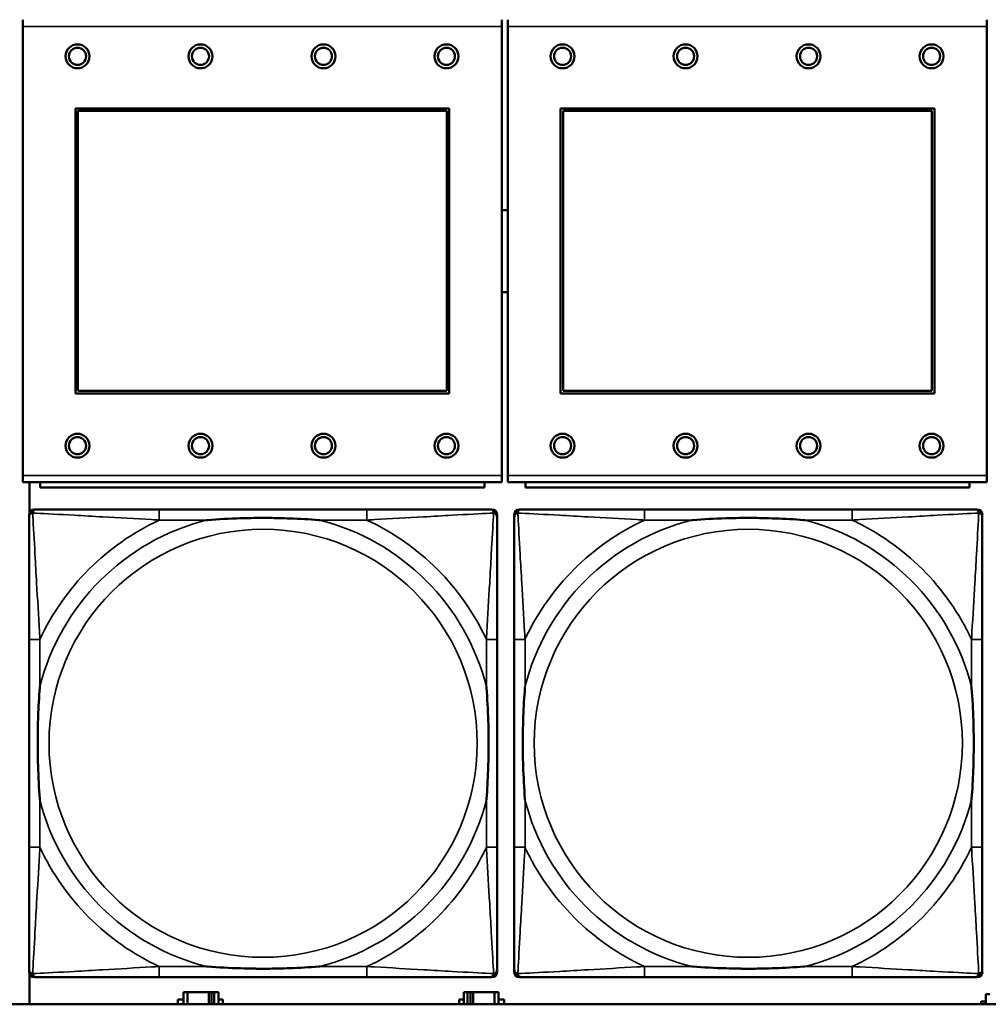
# Model space of a CAD drawing. Header units: inches. Extents: x 0.2 to 58.8, y 1.7 to 68.8.
# Tile 113 of 256: x 28 to 29.4, y 50.9 to 52.3. Entities that reach past the tile are written whole.
import ezdxf

# ---------------------------------------------------------------- set-up
doc = ezdxf.new("R2010")
doc.units = ezdxf.units.IN
doc.header["$MEASUREMENT"] = 0
doc.layers.add('Visible (ANSI)', color=7, linetype='Continuous', lineweight=50)
doc.layers.add('Visible Narrow (ANSI)', color=7, linetype='Continuous', lineweight=35)

msp = doc.modelspace()

# ---------------------------------------------------------------- linework, layer by layer
at = {"layer": 'Visible (ANSI)'}
for p, q in [((27.9697, 52.293), (27.9697, 52.303)), ((28.6707, 52.303), (28.6707, 52.293)), ((28.6797, 52.293), (28.6797, 52.303)), ((29.3807, 52.303), (29.3807, 52.293)), ((27.9697, 52.293), (27.9697, 51.636)), ((28.6707, 51.636), (28.6707, 52.293)), ((28.6797, 52.293), (28.6797, 51.636)), ((29.3807, 51.636), (29.3807, 52.293)), ((28.0467, 51.756), (28.0467, 52.173)), ((28.0467, 52.173), (28.5937, 52.173)), ((28.0503, 52.1694), (28.5901, 52.1694)), ((28.0503, 51.7596), (28.0503, 52.1694)), ((28.5901, 52.1694), (28.5901, 51.7596)), ((28.5937, 52.173), (28.5937, 51.756)), ((28.7567, 51.756), (28.7567, 52.173)), ((28.7567, 52.173), (29.3037, 52.173)), ((28.7603, 52.1694), (29.3001, 52.1694)), ((28.7603, 51.7596), (28.7603, 52.1694)), ((29.3001, 52.1694), (29.3001, 51.7596)), ((29.3037, 52.173), (29.3037, 51.756)), ((28.5937, 51.756), (28.0467, 51.756)), ((28.5901, 51.7596), (28.0503, 51.7596)), ((29.3037, 51.756), (28.7567, 51.756)), ((29.3001, 51.7596), (28.7603, 51.7596)), ((27.9697, 51.626), (27.9697, 51.636)), ((28.6707, 51.636), (28.6707, 51.626)), ((28.6797, 51.626), (28.6797, 51.636)), ((29.3807, 51.636), (29.3807, 51.626)), ((27.9697, 51.626), (28.6707, 51.626)), ((27.9794, 51.581), (27.9794, 51.626)), ((27.9952, 51.626), (27.9952, 51.618)), ((28.6452, 51.618), (27.9952, 51.618)), ((28.6452, 51.618), (28.6452, 51.626)), ((28.6797, 51.626), (29.3807, 51.626)), ((28.7052, 51.626), (28.7052, 51.618)), ((29.3552, 51.618), (28.7052, 51.618)), ((29.3552, 51.618), (29.3552, 51.626)), ((27.9789, 50.909), (27.9789, 51.5783)), ((27.9868, 51.5862), (27.9907, 51.5862)), ((28.4734, 51.5862), (28.1695, 51.5862)), ((28.6521, 51.5862), (28.6561, 51.5862)), ((28.6639, 51.5783), (28.6639, 51.5744)), ((28.6889, 50.909), (28.6889, 51.5783)), ((28.6968, 51.5862), (28.7007, 51.5862)), ((29.1834, 51.5862), (28.8795, 51.5862)), ((29.3621, 51.5862), (29.3661, 51.5862)), ((29.3739, 51.5783), (29.3739, 51.5744)), ((27.9789, 51.3957), (27.9789, 51.0917)), ((28.6639, 51.0917), (28.6639, 51.3957)), ((28.6889, 51.3957), (28.6889, 51.0917)), ((29.3739, 51.0917), (29.3739, 51.3957)), ((28.6639, 50.913), (28.6639, 50.909)), ((29.3739, 50.913), (29.3739, 50.909)), ((27.9794, 50.8616), (27.9794, 50.9064)), ((28.6561, 50.9012), (27.9868, 50.9012)), ((28.1695, 50.9012), (28.4734, 50.9012)), ((29.3661, 50.9012), (28.6968, 50.9012)), ((28.8795, 50.9012), (29.1834, 50.9012)), ((28.1968, 50.8616), (28.1968, 50.8688)), ((28.1968, 50.8688), (28.2049, 50.8688)), ((28.2107, 50.8793), (28.2049, 50.8793)), ((28.2049, 50.8793), (28.2049, 50.8616)), ((28.2107, 50.8793), (28.242, 50.8793)), ((28.2107, 50.8616), (28.2107, 50.8793)), ((28.242, 50.8616), (28.242, 50.8793)), ((28.242, 50.8793), (28.246, 50.8793)), ((28.246, 50.8793), (28.246, 50.8616)), ((28.246, 50.8793), (28.25, 50.8793)), ((28.2559, 50.8793), (28.25, 50.8793)), ((28.25, 50.8793), (28.25, 50.8616)), ((28.2559, 50.8616), (28.2559, 50.8793)), ((28.2559, 50.8688), (28.2623, 50.8688)), ((28.2623, 50.8688), (28.2623, 50.8616)), ((28.6084, 50.8616), (28.6084, 50.8688)), ((28.6084, 50.8688), (28.6149, 50.8688)), ((28.6207, 50.8793), (28.6149, 50.8793)), ((28.6149, 50.8793), (28.6149, 50.8616)), ((28.6207, 50.8793), (28.6247, 50.8793)), ((28.6207, 50.8616), (28.6207, 50.8793)), ((28.6247, 50.8616), (28.6247, 50.8793)), ((28.6247, 50.8793), (28.6287, 50.8793)), ((28.6287, 50.8793), (28.6287, 50.8616)), ((28.6287, 50.8793), (28.66, 50.8793)), ((28.66, 50.8793), (28.66, 50.8616)), ((28.6659, 50.8793), (28.66, 50.8793)), ((28.6659, 50.8616), (28.6659, 50.8793)), ((28.6659, 50.8688), (28.674, 50.8688)), ((28.674, 50.8688), (28.674, 50.8616)), ((29.3847, 50.8763), (29.3789, 50.8763)), ((29.3789, 50.8763), (29.3789, 50.8616)), ((39.3535, 50.8616), (22.2594, 50.8616)), ((29.3724, 50.8616), (29.3724, 50.8658)), ((29.3724, 50.8658), (29.3789, 50.8658))]:
    msp.add_line(p, q, dxfattribs=at)
for centre, radius in [((28.0497, 52.2494), 0.0175), ((28.2297, 52.2494), 0.0175), ((28.4097, 52.2494), 0.0175), ((28.5897, 52.2494), 0.0175), ((28.7597, 52.2494), 0.0175), ((28.9397, 52.2494), 0.0175), ((29.1197, 52.2494), 0.0175), ((29.2997, 52.2494), 0.0175), ((28.0497, 52.2494), 0.0125), ((28.2297, 52.2494), 0.0125), ((28.4097, 52.2494), 0.0125), ((28.5897, 52.2494), 0.0125), ((28.7597, 52.2494), 0.0125), ((28.9397, 52.2494), 0.0125), ((29.1197, 52.2494), 0.0125), ((29.2997, 52.2494), 0.0125), ((28.0497, 51.6794), 0.0175), ((28.0497, 51.6794), 0.0125), ((28.2297, 51.6794), 0.0175), ((28.2297, 51.6794), 0.0125), ((28.4097, 51.6794), 0.0175), ((28.4097, 51.6794), 0.0125), ((28.5897, 51.6794), 0.0175), ((28.5897, 51.6794), 0.0125), ((28.7597, 51.6794), 0.0175), ((28.7597, 51.6794), 0.0125), ((28.9397, 51.6794), 0.0175), ((28.9397, 51.6794), 0.0125), ((29.1197, 51.6794), 0.0175), ((29.1197, 51.6794), 0.0125), ((29.2997, 51.6794), 0.0175), ((29.2997, 51.6794), 0.0125)]:
    msp.add_circle(centre, radius, dxfattribs=at)
for centre, radius, start, end in [((28.6754, 51.964), 0.06, 85.9286, 94.5311), ((28.6754, 51.964), 0.06, 265.4689, 274.0714), ((27.9907, 51.5744), 0.0118, 90, 180), ((27.9868, 51.5783), 0.00787, 90, 180), ((28.6521, 51.5744), 0.0118, 0, 90), ((28.6561, 51.5783), 0.00787, 0, 90), ((28.7007, 51.5744), 0.0118, 90, 180), ((28.6968, 51.5783), 0.00787, 90, 180), ((29.3621, 51.5744), 0.0118, 0, 90), ((29.3661, 51.5783), 0.00787, 0, 90), ((27.9907, 50.913), 0.0118, 180, 270), ((28.6521, 50.913), 0.0118, 270, 360), ((28.7007, 50.913), 0.0118, 180, 270), ((29.3621, 50.913), 0.0118, 270, 360), ((27.9868, 50.909), 0.00787, 180, 270), ((28.6561, 50.909), 0.00787, 270, 0), ((28.6968, 50.909), 0.00787, 180, 270), ((29.3661, 50.909), 0.00787, 270, 0)]:
    msp.add_arc(centre, radius, start, end, dxfattribs=at)
for points, knots in [([(27.9789, 51.5744), (27.9789, 51.5595), (27.9789, 51.5179), (27.9789, 51.4773), (27.9789, 51.4507), (27.9789, 51.4229), (27.9789, 51.3957)], [-0.5252205, -0.5252205, -0.5252205, -0.5252205, -0.20743, -0.20743, -0.20743, 0, 0, 0, 0]), ([(28.1695, 51.5862), (28.1659, 51.5862), (28.1623, 51.5862), (28.1587, 51.5862), (28.1255, 51.5862), (28.0918, 51.5862), (28.0609, 51.5862), (28.034, 51.5862), (28.0084, 51.5862), (27.995, 51.5862), (27.9934, 51.5862), (27.992, 51.5862), (27.9907, 51.5862)], [0, 0, 0, 0, 0.0272471, 0.0272471, 0.0272471, 0.2790553, 0.2790553, 0.2790553, 0.4988354, 0.4988354, 0.4988354, 0.5252205, 0.5252205, 0.5252205, 0.5252205]), ([(28.2387, 51.5705), (28.2391, 51.5705), (28.2396, 51.5705), (28.2561, 51.5718), (28.2721, 51.5726), (28.2951, 51.5733), (28.3018, 51.5735), (28.311, 51.5736), (28.3134, 51.5736), (28.3175, 51.5736), (28.3191, 51.5736), (28.3222, 51.5736), (28.3238, 51.5736), (28.3273, 51.5736), (28.3294, 51.5736), (28.3356, 51.5736), (28.3397, 51.5735), (28.3494, 51.5733), (28.355, 51.5731), (28.3748, 51.5724), (28.3888, 51.5716), (28.4033, 51.5705), (28.4037, 51.5705), (28.4042, 51.5705)], [-0.416114, -0.416114, -0.416114, -0.416114, -0.4127691, -0.4127691, -0.2896446, -0.2896446, -0.2388934, -0.2388934, -0.2201881, -0.2201881, -0.2080204, -0.2080204, -0.196499, -0.196499, -0.1809939, -0.1809939, -0.149741, -0.149741, -0.1073162, -0.1073162, 0, 0, 0.0033356, 0.0033356, 0.0033356, 0.0033356]), ([(28.6521, 51.5862), (28.6373, 51.5862), (28.5957, 51.5862), (28.555, 51.5862), (28.5285, 51.5862), (28.5006, 51.5862), (28.4734, 51.5862)], [-0.5252205, -0.5252205, -0.5252205, -0.5252205, -0.20743, -0.20743, -0.20743, 0, 0, 0, 0]), ([(28.6639, 51.3957), (28.6639, 51.3992), (28.6639, 51.4028), (28.6639, 51.4064), (28.6639, 51.4396), (28.6639, 51.4733), (28.6639, 51.5042), (28.6639, 51.5311), (28.6639, 51.5567), (28.6639, 51.5701), (28.6639, 51.5717), (28.6639, 51.5732), (28.6639, 51.5744)], [0, 0, 0, 0, 0.0272471, 0.0272471, 0.0272471, 0.2790553, 0.2790553, 0.2790553, 0.4988354, 0.4988354, 0.4988354, 0.5252205, 0.5252205, 0.5252205, 0.5252205]), ([(28.6889, 51.5744), (28.6889, 51.5595), (28.6889, 51.5179), (28.6889, 51.4773), (28.6889, 51.4507), (28.6889, 51.4229), (28.6889, 51.3957)], [-0.5252205, -0.5252205, -0.5252205, -0.5252205, -0.20743, -0.20743, -0.20743, 0, 0, 0, 0]), ([(28.8795, 51.5862), (28.8759, 51.5862), (28.8723, 51.5862), (28.8687, 51.5862), (28.8355, 51.5862), (28.8018, 51.5862), (28.7709, 51.5862), (28.744, 51.5862), (28.7184, 51.5862), (28.705, 51.5862), (28.7034, 51.5862), (28.702, 51.5862), (28.7007, 51.5862)], [0, 0, 0, 0, 0.0272471, 0.0272471, 0.0272471, 0.2790553, 0.2790553, 0.2790553, 0.4988354, 0.4988354, 0.4988354, 0.5252205, 0.5252205, 0.5252205, 0.5252205]), ([(28.9487, 51.5705), (28.9491, 51.5705), (28.9496, 51.5705), (28.9661, 51.5718), (28.9821, 51.5726), (29.0051, 51.5733), (29.0118, 51.5735), (29.021, 51.5736), (29.0234, 51.5736), (29.0275, 51.5736), (29.0291, 51.5736), (29.0322, 51.5736), (29.0338, 51.5736), (29.0373, 51.5736), (29.0394, 51.5736), (29.0456, 51.5736), (29.0497, 51.5735), (29.0594, 51.5733), (29.065, 51.5731), (29.0848, 51.5724), (29.0988, 51.5716), (29.1133, 51.5705), (29.1137, 51.5705), (29.1142, 51.5705)], [-0.416114, -0.416114, -0.416114, -0.416114, -0.4127691, -0.4127691, -0.2896446, -0.2896446, -0.2388934, -0.2388934, -0.2201881, -0.2201881, -0.2080204, -0.2080204, -0.196499, -0.196499, -0.1809939, -0.1809939, -0.149741, -0.149741, -0.1073162, -0.1073162, 0, 0, 0.0033356, 0.0033356, 0.0033356, 0.0033356]), ([(29.3621, 51.5862), (29.3473, 51.5862), (29.3057, 51.5862), (29.265, 51.5862), (29.2385, 51.5862), (29.2106, 51.5862), (29.1834, 51.5862)], [-0.5252205, -0.5252205, -0.5252205, -0.5252205, -0.20743, -0.20743, -0.20743, 0, 0, 0, 0]), ([(29.3739, 51.3957), (29.3739, 51.3992), (29.3739, 51.4028), (29.3739, 51.4064), (29.3739, 51.4396), (29.3739, 51.4733), (29.3739, 51.5042), (29.3739, 51.5311), (29.3739, 51.5567), (29.3739, 51.5701), (29.3739, 51.5717), (29.3739, 51.5732), (29.3739, 51.5744)], [0, 0, 0, 0, 0.0272471, 0.0272471, 0.0272471, 0.2790553, 0.2790553, 0.2790553, 0.4988354, 0.4988354, 0.4988354, 0.5252205, 0.5252205, 0.5252205, 0.5252205]), ([(27.9947, 51.161), (27.9946, 51.1614), (27.9946, 51.1618), (27.9934, 51.1783), (27.9925, 51.1944), (27.9918, 51.2173), (27.9916, 51.224), (27.9915, 51.2332), (27.9915, 51.2357), (27.9915, 51.2398), (27.9915, 51.2414), (27.9915, 51.2445), (27.9915, 51.246), (27.9915, 51.2496), (27.9915, 51.2516), (27.9916, 51.2578), (27.9916, 51.262), (27.9918, 51.2717), (27.992, 51.2773), (27.9927, 51.2971), (27.9935, 51.3111), (27.9946, 51.3256), (27.9946, 51.326), (27.9947, 51.3264)], [-0.416114, -0.416114, -0.416114, -0.416114, -0.4127691, -0.4127691, -0.2896446, -0.2896446, -0.2388934, -0.2388934, -0.2201881, -0.2201881, -0.2080204, -0.2080204, -0.196499, -0.196499, -0.1809939, -0.1809939, -0.149741, -0.149741, -0.1073162, -0.1073162, 0, 0, 0.0033356, 0.0033356, 0.0033356, 0.0033356]), ([(28.6482, 51.3264), (28.6482, 51.326), (28.6483, 51.3256), (28.6495, 51.3091), (28.6504, 51.293), (28.6511, 51.2701), (28.6512, 51.2634), (28.6513, 51.2542), (28.6514, 51.2517), (28.6514, 51.2476), (28.6514, 51.246), (28.6514, 51.2429), (28.6514, 51.2414), (28.6514, 51.2378), (28.6514, 51.2357), (28.6513, 51.2296), (28.6512, 51.2254), (28.651, 51.2157), (28.6509, 51.2101), (28.6502, 51.1903), (28.6494, 51.1763), (28.6483, 51.1618), (28.6482, 51.1614), (28.6482, 51.161)], [-0.416114, -0.416114, -0.416114, -0.416114, -0.4127691, -0.4127691, -0.2896446, -0.2896446, -0.2388934, -0.2388934, -0.2201881, -0.2201881, -0.2080204, -0.2080204, -0.196499, -0.196499, -0.1809939, -0.1809939, -0.149741, -0.149741, -0.1073162, -0.1073162, 0, 0, 0.0033356, 0.0033356, 0.0033356, 0.0033356]), ([(28.7047, 51.161), (28.7046, 51.1614), (28.7046, 51.1618), (28.7034, 51.1783), (28.7025, 51.1944), (28.7018, 51.2173), (28.7016, 51.224), (28.7015, 51.2332), (28.7015, 51.2357), (28.7015, 51.2398), (28.7015, 51.2414), (28.7015, 51.2445), (28.7015, 51.246), (28.7015, 51.2496), (28.7015, 51.2516), (28.7016, 51.2578), (28.7016, 51.262), (28.7018, 51.2717), (28.702, 51.2773), (28.7027, 51.2971), (28.7035, 51.3111), (28.7046, 51.3256), (28.7046, 51.326), (28.7047, 51.3264)], [-0.416114, -0.416114, -0.416114, -0.416114, -0.4127691, -0.4127691, -0.2896446, -0.2896446, -0.2388934, -0.2388934, -0.2201881, -0.2201881, -0.2080204, -0.2080204, -0.196499, -0.196499, -0.1809939, -0.1809939, -0.149741, -0.149741, -0.1073162, -0.1073162, 0, 0, 0.0033356, 0.0033356, 0.0033356, 0.0033356]), ([(29.3582, 51.3264), (29.3582, 51.326), (29.3583, 51.3256), (29.3595, 51.3091), (29.3604, 51.293), (29.3611, 51.2701), (29.3612, 51.2634), (29.3613, 51.2542), (29.3614, 51.2517), (29.3614, 51.2476), (29.3614, 51.246), (29.3614, 51.2429), (29.3614, 51.2414), (29.3614, 51.2378), (29.3614, 51.2357), (29.3613, 51.2296), (29.3612, 51.2254), (29.361, 51.2157), (29.3609, 51.2101), (29.3602, 51.1903), (29.3594, 51.1763), (29.3583, 51.1618), (29.3582, 51.1614), (29.3582, 51.161)], [-0.416114, -0.416114, -0.416114, -0.416114, -0.4127691, -0.4127691, -0.2896446, -0.2896446, -0.2388934, -0.2388934, -0.2201881, -0.2201881, -0.2080204, -0.2080204, -0.196499, -0.196499, -0.1809939, -0.1809939, -0.149741, -0.149741, -0.1073162, -0.1073162, 0, 0, 0.0033356, 0.0033356, 0.0033356, 0.0033356]), ([(27.9789, 51.0917), (27.9789, 51.0645), (27.9789, 51.0367), (27.9789, 51.0101), (27.9789, 50.9695), (27.9789, 50.9279), (27.9789, 50.913)], [3.9382945, 3.9382945, 3.9382945, 3.9382945, 4.1457245, 4.1457245, 4.1457245, 4.463515, 4.463515, 4.463515, 4.463515]), ([(28.6639, 50.913), (28.6639, 50.9279), (28.6639, 50.9695), (28.6639, 51.0101), (28.6639, 51.0367), (28.6639, 51.0645), (28.6639, 51.0917)], [-0.5252205, -0.5252205, -0.5252205, -0.5252205, -0.20743, -0.20743, -0.20743, 0, 0, 0, 0]), ([(28.6889, 51.0917), (28.6889, 51.0645), (28.6889, 51.0367), (28.6889, 51.0101), (28.6889, 50.9695), (28.6889, 50.9279), (28.6889, 50.913)], [3.9382945, 3.9382945, 3.9382945, 3.9382945, 4.1457245, 4.1457245, 4.1457245, 4.463515, 4.463515, 4.463515, 4.463515]), ([(29.3739, 50.913), (29.3739, 50.9279), (29.3739, 50.9695), (29.3739, 51.0101), (29.3739, 51.0367), (29.3739, 51.0645), (29.3739, 51.0917)], [-0.5252205, -0.5252205, -0.5252205, -0.5252205, -0.20743, -0.20743, -0.20743, 0, 0, 0, 0]), ([(28.4042, 50.9169), (28.4037, 50.9169), (28.4033, 50.9169), (28.3888, 50.9158), (28.3748, 50.915), (28.355, 50.9143), (28.3494, 50.9141), (28.3397, 50.9139), (28.3356, 50.9138), (28.3294, 50.9138), (28.3273, 50.9138), (28.3238, 50.9138), (28.3222, 50.9138), (28.3191, 50.9138), (28.3175, 50.9138), (28.3134, 50.9138), (28.311, 50.9138), (28.3018, 50.9139), (28.2951, 50.9141), (28.2721, 50.9148), (28.2561, 50.9156), (28.2396, 50.9169), (28.2391, 50.9169), (28.2387, 50.9169)], [-0.4149464, -0.4149464, -0.4149464, -0.4149464, -0.41162, -0.41162, -0.3046026, -0.3046026, -0.2622958, -0.2622958, -0.23113, -0.23113, -0.215668, -0.215668, -0.2041787, -0.2041787, -0.1920448, -0.1920448, -0.1733916, -0.1733916, -0.1227817, -0.1227817, 0, 0, 0.0033356, 0.0033356, 0.0033356, 0.0033356]), ([(29.1142, 50.9169), (29.1137, 50.9169), (29.1133, 50.9169), (29.0988, 50.9158), (29.0848, 50.915), (29.065, 50.9143), (29.0594, 50.9141), (29.0497, 50.9139), (29.0456, 50.9138), (29.0394, 50.9138), (29.0373, 50.9138), (29.0338, 50.9138), (29.0322, 50.9138), (29.0291, 50.9138), (29.0275, 50.9138), (29.0234, 50.9138), (29.021, 50.9138), (29.0118, 50.9139), (29.0051, 50.9141), (28.9821, 50.9148), (28.9661, 50.9156), (28.9496, 50.9169), (28.9491, 50.9169), (28.9487, 50.9169)], [-0.4149464, -0.4149464, -0.4149464, -0.4149464, -0.41162, -0.41162, -0.3046026, -0.3046026, -0.2622958, -0.2622958, -0.23113, -0.23113, -0.215668, -0.215668, -0.2041787, -0.2041787, -0.1920448, -0.1920448, -0.1733916, -0.1733916, -0.1227817, -0.1227817, 0, 0, 0.0033356, 0.0033356, 0.0033356, 0.0033356]), ([(27.9907, 50.9012), (28.0056, 50.9012), (28.0472, 50.9012), (28.0879, 50.9012), (28.1144, 50.9012), (28.1423, 50.9012), (28.1695, 50.9012)], [-0.5252205, -0.5252205, -0.5252205, -0.5252205, -0.20743, -0.20743, -0.20743, 0, 0, 0, 0]), ([(28.4734, 50.9012), (28.5006, 50.9012), (28.5285, 50.9012), (28.555, 50.9012), (28.5957, 50.9012), (28.6373, 50.9012), (28.6521, 50.9012)], [3.9382945, 3.9382945, 3.9382945, 3.9382945, 4.1457245, 4.1457245, 4.1457245, 4.463515, 4.463515, 4.463515, 4.463515]), ([(28.7007, 50.9012), (28.7156, 50.9012), (28.7572, 50.9012), (28.7979, 50.9012), (28.8244, 50.9012), (28.8523, 50.9012), (28.8795, 50.9012)], [-0.5252205, -0.5252205, -0.5252205, -0.5252205, -0.20743, -0.20743, -0.20743, 0, 0, 0, 0]), ([(29.1834, 50.9012), (29.2106, 50.9012), (29.2385, 50.9012), (29.265, 50.9012), (29.3057, 50.9012), (29.3473, 50.9012), (29.3621, 50.9012)], [3.9382945, 3.9382945, 3.9382945, 3.9382945, 4.1457245, 4.1457245, 4.1457245, 4.463515, 4.463515, 4.463515, 4.463515])]:
    msp.add_open_spline(points, degree=3, knots=knots, dxfattribs=at)
at = {"layer": 'Visible Narrow (ANSI)'}
for p, q in [((27.9697, 52.293), (28.6707, 52.293)), ((28.6797, 52.293), (29.3807, 52.293)), ((28.6707, 51.636), (27.9697, 51.636)), ((29.3807, 51.636), (28.6797, 51.636)), ((28.1695, 51.5862), (28.1695, 51.5705)), ((28.4734, 51.5862), (28.4734, 51.5705)), ((28.8795, 51.5862), (28.8795, 51.5705)), ((29.1834, 51.5862), (29.1834, 51.5705)), ((28.1695, 51.5705), (28.2387, 51.5705)), ((28.4042, 51.5705), (28.4734, 51.5705)), ((28.8795, 51.5705), (28.9487, 51.5705)), ((29.1142, 51.5705), (29.1834, 51.5705)), ((27.9947, 51.3957), (27.9789, 51.3957)), ((27.9947, 51.3264), (27.9947, 51.3957)), ((28.6639, 51.3957), (28.6482, 51.3957)), ((28.6482, 51.3957), (28.6482, 51.3264)), ((28.7047, 51.3957), (28.6889, 51.3957)), ((28.7047, 51.3264), (28.7047, 51.3957)), ((29.3739, 51.3957), (29.3582, 51.3957)), ((29.3582, 51.3957), (29.3582, 51.3264)), ((27.9947, 51.0917), (27.9947, 51.161)), ((28.6482, 51.161), (28.6482, 51.0917)), ((28.7047, 51.0917), (28.7047, 51.161)), ((29.3582, 51.161), (29.3582, 51.0917)), ((27.9947, 51.0917), (27.9789, 51.0917)), ((28.6639, 51.0917), (28.6482, 51.0917)), ((28.7047, 51.0917), (28.6889, 51.0917)), ((29.3739, 51.0917), (29.3582, 51.0917)), ((28.1695, 50.9169), (28.1695, 50.9012)), ((28.2387, 50.9169), (28.1695, 50.9169)), ((28.4734, 50.9169), (28.4042, 50.9169)), ((28.4734, 50.9169), (28.4734, 50.9012)), ((28.8795, 50.9169), (28.8795, 50.9012)), ((28.9487, 50.9169), (28.8795, 50.9169)), ((29.1834, 50.9169), (29.1142, 50.9169)), ((29.1834, 50.9169), (29.1834, 50.9012))]:
    msp.add_line(p, q, dxfattribs=at)
for centre in [(28.3214, 51.2437), (29.0314, 51.2437)]:
    msp.add_circle(centre, 0.3133, dxfattribs=at)
for centre, radius, start, end in [((28.3214, 51.2437), 0.3371, 104.2103, 165.7897), ((28.3214, 51.2437), 0.3604, 114.9407, 155.0593), ((28.3214, 51.2437), 0.3371, 14.2103, 75.7897), ((28.3214, 51.2437), 0.3604, 24.9407, 65.0593), ((29.0314, 51.2437), 0.3371, 104.2103, 165.7897), ((29.0314, 51.2437), 0.3604, 114.9407, 155.0593), ((29.0314, 51.2437), 0.3371, 14.2103, 75.7897), ((29.0314, 51.2437), 0.3604, 24.9407, 65.0593), ((28.3214, 51.2437), 0.3371, 194.2103, 255.7897), ((28.3214, 51.2437), 0.3371, 284.2103, 345.7897), ((29.0314, 51.2437), 0.3371, 194.2103, 255.7897), ((29.0314, 51.2437), 0.3371, 284.2103, 345.7897), ((28.3214, 51.2437), 0.3604, 204.9407, 245.0593), ((28.3214, 51.2437), 0.3604, 294.9407, 335.0593), ((29.0314, 51.2437), 0.3604, 204.9407, 245.0593), ((29.0314, 51.2437), 0.3604, 294.9407, 335.0593)]:
    msp.add_arc(centre, radius, start, end, dxfattribs=at)
for points, knots in [([(27.9789, 51.5744), (27.9789, 51.575), (27.979, 51.5756), (27.9792, 51.5766), (27.9794, 51.577), (27.9797, 51.5777), (27.9799, 51.5779), (27.9801, 51.5783), (27.9802, 51.5784), (27.9806, 51.5788), (27.9808, 51.5791), (27.9815, 51.5797), (27.982, 51.58), (27.9831, 51.5805), (27.9836, 51.5808), (27.9842, 51.5809)], [-0.02627331, -0.02627331, -0.02627331, -0.02627331, -0.02158775, -0.02158775, -0.01736415, -0.01736415, -0.0147244, -0.0147244, -0.01307456, -0.01307456, -0.00977487, -0.00977487, -0.00449537, -0.00449537, 0.00012419, 0.00012419, 0.00012419, 0.00012419]), ([(27.9842, 51.5809), (27.9844, 51.5815), (27.9846, 51.5821), (27.9851, 51.5831), (27.9855, 51.5836), (27.9861, 51.5843), (27.9863, 51.5846), (27.9867, 51.5849), (27.9869, 51.585), (27.9872, 51.5853), (27.9875, 51.5854), (27.9881, 51.5857), (27.9886, 51.5859), (27.9896, 51.5861), (27.9901, 51.5862), (27.9907, 51.5862)], [-0.00012419, -0.00012419, -0.00012419, -0.00012419, 0.00449537, 0.00449537, 0.00977487, 0.00977487, 0.01307456, 0.01307456, 0.0147244, 0.0147244, 0.01736415, 0.01736415, 0.02158775, 0.02158775, 0.02627331, 0.02627331, 0.02627331, 0.02627331]), ([(27.9947, 51.3957), (27.9945, 51.3994), (27.9943, 51.4032), (27.9927, 51.4305), (27.9913, 51.4547), (27.9891, 51.4926), (27.9883, 51.5066), (27.9863, 51.5418), (27.9852, 51.562), (27.9844, 51.5774), (27.9843, 51.5792), (27.9842, 51.5809)], [0, 0, 0, 0, 0.0278591, 0.0278591, 0.201273, 0.201273, 0.3066357, 0.3066357, 0.475216, 0.475216, 0.5007189, 0.5007189, 0.5007189, 0.5007189]), ([(27.9842, 51.5809), (27.9859, 51.5808), (27.9877, 51.5807), (28.0032, 51.5799), (28.0233, 51.5788), (28.0585, 51.5769), (28.0726, 51.576), (28.1104, 51.5738), (28.1346, 51.5724), (28.162, 51.5709), (28.1657, 51.5707), (28.1695, 51.5705)], [-0.5007189, -0.5007189, -0.5007189, -0.5007189, -0.475216, -0.475216, -0.3066357, -0.3066357, -0.201273, -0.201273, -0.0278591, -0.0278591, 0, 0, 0, 0]), ([(28.4734, 51.5705), (28.4771, 51.5707), (28.4809, 51.5709), (28.5083, 51.5724), (28.5325, 51.5738), (28.5703, 51.576), (28.5843, 51.5769), (28.6196, 51.5788), (28.6397, 51.5799), (28.6551, 51.5807), (28.657, 51.5808), (28.6587, 51.5809)], [0, 0, 0, 0, 0.0278591, 0.0278591, 0.201273, 0.201273, 0.3066357, 0.3066357, 0.475216, 0.475216, 0.5007189, 0.5007189, 0.5007189, 0.5007189]), ([(28.6587, 51.5809), (28.6586, 51.5792), (28.6585, 51.5774), (28.6577, 51.562), (28.6566, 51.5418), (28.6546, 51.5066), (28.6538, 51.4926), (28.6516, 51.4547), (28.6501, 51.4305), (28.6486, 51.4032), (28.6484, 51.3994), (28.6482, 51.3957)], [-0.5007189, -0.5007189, -0.5007189, -0.5007189, -0.475216, -0.475216, -0.3066357, -0.3066357, -0.201273, -0.201273, -0.0278591, -0.0278591, 0, 0, 0, 0]), ([(28.6521, 51.5862), (28.6527, 51.5862), (28.6533, 51.5861), (28.6543, 51.5859), (28.6547, 51.5857), (28.6554, 51.5854), (28.6556, 51.5853), (28.656, 51.585), (28.6561, 51.5849), (28.6565, 51.5846), (28.6568, 51.5843), (28.6574, 51.5836), (28.6577, 51.5831), (28.6583, 51.5821), (28.6585, 51.5815), (28.6587, 51.5809)], [-0.02627331, -0.02627331, -0.02627331, -0.02627331, -0.02158775, -0.02158775, -0.01736415, -0.01736415, -0.0147244, -0.0147244, -0.01307456, -0.01307456, -0.00977487, -0.00977487, -0.00449537, -0.00449537, 0.00012419, 0.00012419, 0.00012419, 0.00012419]), ([(28.6587, 51.5809), (28.6593, 51.5808), (28.6598, 51.5805), (28.6608, 51.58), (28.6613, 51.5797), (28.662, 51.5791), (28.6623, 51.5788), (28.6626, 51.5784), (28.6627, 51.5783), (28.663, 51.5779), (28.6631, 51.5777), (28.6635, 51.577), (28.6636, 51.5766), (28.6639, 51.5756), (28.6639, 51.575), (28.6639, 51.5744)], [-0.00012419, -0.00012419, -0.00012419, -0.00012419, 0.00449537, 0.00449537, 0.00977487, 0.00977487, 0.01307456, 0.01307456, 0.0147244, 0.0147244, 0.01736415, 0.01736415, 0.02158775, 0.02158775, 0.02627331, 0.02627331, 0.02627331, 0.02627331]), ([(28.6889, 51.5744), (28.6889, 51.575), (28.689, 51.5756), (28.6892, 51.5766), (28.6894, 51.577), (28.6897, 51.5777), (28.6899, 51.5779), (28.6901, 51.5783), (28.6902, 51.5784), (28.6906, 51.5788), (28.6908, 51.5791), (28.6915, 51.5797), (28.692, 51.58), (28.6931, 51.5805), (28.6936, 51.5808), (28.6942, 51.5809)], [-0.02627331, -0.02627331, -0.02627331, -0.02627331, -0.02158775, -0.02158775, -0.01736415, -0.01736415, -0.0147244, -0.0147244, -0.01307456, -0.01307456, -0.00977487, -0.00977487, -0.00449537, -0.00449537, 0.00012419, 0.00012419, 0.00012419, 0.00012419]), ([(28.6942, 51.5809), (28.6944, 51.5815), (28.6946, 51.5821), (28.6951, 51.5831), (28.6955, 51.5836), (28.6961, 51.5843), (28.6963, 51.5846), (28.6967, 51.5849), (28.6969, 51.585), (28.6972, 51.5853), (28.6975, 51.5854), (28.6981, 51.5857), (28.6986, 51.5859), (28.6996, 51.5861), (28.7001, 51.5862), (28.7007, 51.5862)], [-0.00012419, -0.00012419, -0.00012419, -0.00012419, 0.00449537, 0.00449537, 0.00977487, 0.00977487, 0.01307456, 0.01307456, 0.0147244, 0.0147244, 0.01736415, 0.01736415, 0.02158775, 0.02158775, 0.02627331, 0.02627331, 0.02627331, 0.02627331]), ([(28.7047, 51.3957), (28.7045, 51.3994), (28.7043, 51.4032), (28.7027, 51.4305), (28.7013, 51.4547), (28.6991, 51.4926), (28.6983, 51.5066), (28.6963, 51.5418), (28.6952, 51.562), (28.6944, 51.5774), (28.6943, 51.5792), (28.6942, 51.5809)], [0, 0, 0, 0, 0.0278591, 0.0278591, 0.201273, 0.201273, 0.3066357, 0.3066357, 0.475216, 0.475216, 0.5007189, 0.5007189, 0.5007189, 0.5007189]), ([(28.6942, 51.5809), (28.6959, 51.5808), (28.6977, 51.5807), (28.7132, 51.5799), (28.7333, 51.5788), (28.7685, 51.5769), (28.7826, 51.576), (28.8204, 51.5738), (28.8446, 51.5724), (28.872, 51.5709), (28.8757, 51.5707), (28.8795, 51.5705)], [-0.5007189, -0.5007189, -0.5007189, -0.5007189, -0.475216, -0.475216, -0.3066357, -0.3066357, -0.201273, -0.201273, -0.0278591, -0.0278591, 0, 0, 0, 0]), ([(29.1834, 51.5705), (29.1871, 51.5707), (29.1909, 51.5709), (29.2183, 51.5724), (29.2425, 51.5738), (29.2803, 51.576), (29.2943, 51.5769), (29.3296, 51.5788), (29.3497, 51.5799), (29.3651, 51.5807), (29.367, 51.5808), (29.3687, 51.5809)], [0, 0, 0, 0, 0.0278591, 0.0278591, 0.201273, 0.201273, 0.3066357, 0.3066357, 0.475216, 0.475216, 0.5007189, 0.5007189, 0.5007189, 0.5007189]), ([(29.3687, 51.5809), (29.3686, 51.5792), (29.3685, 51.5774), (29.3677, 51.562), (29.3666, 51.5418), (29.3646, 51.5066), (29.3638, 51.4926), (29.3616, 51.4547), (29.3601, 51.4305), (29.3586, 51.4032), (29.3584, 51.3994), (29.3582, 51.3957)], [-0.5007189, -0.5007189, -0.5007189, -0.5007189, -0.475216, -0.475216, -0.3066357, -0.3066357, -0.201273, -0.201273, -0.0278591, -0.0278591, 0, 0, 0, 0]), ([(29.3621, 51.5862), (29.3627, 51.5862), (29.3633, 51.5861), (29.3643, 51.5859), (29.3647, 51.5857), (29.3654, 51.5854), (29.3656, 51.5853), (29.366, 51.585), (29.3661, 51.5849), (29.3665, 51.5846), (29.3668, 51.5843), (29.3674, 51.5836), (29.3677, 51.5831), (29.3683, 51.5821), (29.3685, 51.5815), (29.3687, 51.5809)], [-0.02627331, -0.02627331, -0.02627331, -0.02627331, -0.02158775, -0.02158775, -0.01736415, -0.01736415, -0.0147244, -0.0147244, -0.01307456, -0.01307456, -0.00977487, -0.00977487, -0.00449537, -0.00449537, 0.00012419, 0.00012419, 0.00012419, 0.00012419]), ([(29.3687, 51.5809), (29.3693, 51.5808), (29.3698, 51.5805), (29.3708, 51.58), (29.3713, 51.5797), (29.372, 51.5791), (29.3723, 51.5788), (29.3726, 51.5784), (29.3727, 51.5783), (29.373, 51.5779), (29.3731, 51.5777), (29.3735, 51.577), (29.3736, 51.5766), (29.3739, 51.5756), (29.3739, 51.575), (29.3739, 51.5744)], [-0.00012419, -0.00012419, -0.00012419, -0.00012419, 0.00449537, 0.00449537, 0.00977487, 0.00977487, 0.01307456, 0.01307456, 0.0147244, 0.0147244, 0.01736415, 0.01736415, 0.02158775, 0.02158775, 0.02627331, 0.02627331, 0.02627331, 0.02627331]), ([(27.9842, 50.9065), (27.9843, 50.9082), (27.9844, 50.91), (27.9852, 50.9254), (27.9863, 50.9456), (27.9883, 50.9808), (27.9891, 50.9948), (27.9913, 51.0327), (27.9927, 51.0569), (27.9943, 51.0842), (27.9945, 51.088), (27.9947, 51.0917)], [-4.4390134, -4.4390134, -4.4390134, -4.4390134, -4.4135105, -4.4135105, -4.2449302, -4.2449302, -4.1395675, -4.1395675, -3.9661536, -3.9661536, -3.9382945, -3.9382945, -3.9382945, -3.9382945]), ([(28.6482, 51.0917), (28.6484, 51.088), (28.6486, 51.0842), (28.6501, 51.0569), (28.6516, 51.0327), (28.6538, 50.9948), (28.6546, 50.9808), (28.6566, 50.9456), (28.6577, 50.9254), (28.6585, 50.91), (28.6586, 50.9082), (28.6587, 50.9065)], [0, 0, 0, 0, 0.0278591, 0.0278591, 0.201273, 0.201273, 0.3066357, 0.3066357, 0.475216, 0.475216, 0.5007189, 0.5007189, 0.5007189, 0.5007189]), ([(28.6942, 50.9065), (28.6943, 50.9082), (28.6944, 50.91), (28.6952, 50.9254), (28.6963, 50.9456), (28.6983, 50.9808), (28.6991, 50.9948), (28.7013, 51.0327), (28.7027, 51.0569), (28.7043, 51.0842), (28.7045, 51.088), (28.7047, 51.0917)], [-4.4390134, -4.4390134, -4.4390134, -4.4390134, -4.4135105, -4.4135105, -4.2449302, -4.2449302, -4.1395675, -4.1395675, -3.9661536, -3.9661536, -3.9382945, -3.9382945, -3.9382945, -3.9382945]), ([(29.3582, 51.0917), (29.3584, 51.088), (29.3586, 51.0842), (29.3601, 51.0569), (29.3616, 51.0327), (29.3638, 50.9948), (29.3646, 50.9808), (29.3666, 50.9456), (29.3677, 50.9254), (29.3685, 50.91), (29.3686, 50.9082), (29.3687, 50.9065)], [0, 0, 0, 0, 0.0278591, 0.0278591, 0.201273, 0.201273, 0.3066357, 0.3066357, 0.475216, 0.475216, 0.5007189, 0.5007189, 0.5007189, 0.5007189]), ([(27.9842, 50.9065), (27.9836, 50.9066), (27.9831, 50.9069), (27.982, 50.9074), (27.9815, 50.9077), (27.9808, 50.9083), (27.9806, 50.9086), (27.9802, 50.909), (27.9801, 50.9091), (27.9799, 50.9095), (27.9797, 50.9097), (27.9794, 50.9104), (27.9792, 50.9108), (27.979, 50.9118), (27.9789, 50.9124), (27.9789, 50.913)], [-0.00012419, -0.00012419, -0.00012419, -0.00012419, 0.00449537, 0.00449537, 0.00977487, 0.00977487, 0.01307456, 0.01307456, 0.0147244, 0.0147244, 0.01736415, 0.01736415, 0.02158775, 0.02158775, 0.02627331, 0.02627331, 0.02627331, 0.02627331]), ([(28.1695, 50.9169), (28.1657, 50.9167), (28.162, 50.9165), (28.1346, 50.915), (28.1104, 50.9136), (28.0726, 50.9114), (28.0585, 50.9105), (28.0233, 50.9086), (28.0032, 50.9075), (27.9877, 50.9067), (27.9859, 50.9066), (27.9842, 50.9065)], [0, 0, 0, 0, 0.0278591, 0.0278591, 0.201273, 0.201273, 0.3066357, 0.3066357, 0.475216, 0.475216, 0.5007189, 0.5007189, 0.5007189, 0.5007189]), ([(28.6587, 50.9065), (28.657, 50.9066), (28.6551, 50.9067), (28.6397, 50.9075), (28.6196, 50.9086), (28.5843, 50.9105), (28.5703, 50.9114), (28.5325, 50.9136), (28.5083, 50.915), (28.4809, 50.9165), (28.4771, 50.9167), (28.4734, 50.9169)], [-4.4390134, -4.4390134, -4.4390134, -4.4390134, -4.4135105, -4.4135105, -4.2449302, -4.2449302, -4.1395675, -4.1395675, -3.9661536, -3.9661536, -3.9382945, -3.9382945, -3.9382945, -3.9382945]), ([(28.6639, 50.913), (28.6639, 50.9124), (28.6639, 50.9118), (28.6636, 50.9108), (28.6635, 50.9104), (28.6631, 50.9097), (28.663, 50.9095), (28.6627, 50.9091), (28.6626, 50.909), (28.6623, 50.9086), (28.662, 50.9083), (28.6613, 50.9077), (28.6608, 50.9074), (28.6598, 50.9069), (28.6593, 50.9066), (28.6587, 50.9065)], [-0.02627331, -0.02627331, -0.02627331, -0.02627331, -0.02158775, -0.02158775, -0.01736415, -0.01736415, -0.0147244, -0.0147244, -0.01307456, -0.01307456, -0.00977487, -0.00977487, -0.00449537, -0.00449537, 0.00012419, 0.00012419, 0.00012419, 0.00012419]), ([(28.6942, 50.9065), (28.6936, 50.9066), (28.6931, 50.9069), (28.692, 50.9074), (28.6915, 50.9077), (28.6908, 50.9083), (28.6906, 50.9086), (28.6902, 50.909), (28.6901, 50.9091), (28.6899, 50.9095), (28.6897, 50.9097), (28.6894, 50.9104), (28.6892, 50.9108), (28.689, 50.9118), (28.6889, 50.9124), (28.6889, 50.913)], [-0.00012419, -0.00012419, -0.00012419, -0.00012419, 0.00449537, 0.00449537, 0.00977487, 0.00977487, 0.01307456, 0.01307456, 0.0147244, 0.0147244, 0.01736415, 0.01736415, 0.02158775, 0.02158775, 0.02627331, 0.02627331, 0.02627331, 0.02627331]), ([(28.8795, 50.9169), (28.8757, 50.9167), (28.872, 50.9165), (28.8446, 50.915), (28.8204, 50.9136), (28.7826, 50.9114), (28.7685, 50.9105), (28.7333, 50.9086), (28.7132, 50.9075), (28.6977, 50.9067), (28.6959, 50.9066), (28.6942, 50.9065)], [0, 0, 0, 0, 0.0278591, 0.0278591, 0.201273, 0.201273, 0.3066357, 0.3066357, 0.475216, 0.475216, 0.5007189, 0.5007189, 0.5007189, 0.5007189]), ([(29.3687, 50.9065), (29.367, 50.9066), (29.3651, 50.9067), (29.3497, 50.9075), (29.3296, 50.9086), (29.2943, 50.9105), (29.2803, 50.9114), (29.2425, 50.9136), (29.2183, 50.915), (29.1909, 50.9165), (29.1871, 50.9167), (29.1834, 50.9169)], [-4.4390134, -4.4390134, -4.4390134, -4.4390134, -4.4135105, -4.4135105, -4.2449302, -4.2449302, -4.1395675, -4.1395675, -3.9661536, -3.9661536, -3.9382945, -3.9382945, -3.9382945, -3.9382945]), ([(29.3739, 50.913), (29.3739, 50.9124), (29.3739, 50.9118), (29.3736, 50.9108), (29.3735, 50.9104), (29.3731, 50.9097), (29.373, 50.9095), (29.3727, 50.9091), (29.3726, 50.909), (29.3723, 50.9086), (29.372, 50.9083), (29.3713, 50.9077), (29.3708, 50.9074), (29.3698, 50.9069), (29.3693, 50.9066), (29.3687, 50.9065)], [-0.02627331, -0.02627331, -0.02627331, -0.02627331, -0.02158775, -0.02158775, -0.01736415, -0.01736415, -0.0147244, -0.0147244, -0.01307456, -0.01307456, -0.00977487, -0.00977487, -0.00449537, -0.00449537, 0.00012419, 0.00012419, 0.00012419, 0.00012419]), ([(27.9907, 50.9012), (27.9901, 50.9012), (27.9896, 50.9013), (27.9886, 50.9015), (27.9881, 50.9017), (27.9875, 50.902), (27.9872, 50.9021), (27.9869, 50.9024), (27.9867, 50.9025), (27.9863, 50.9028), (27.9861, 50.9031), (27.9855, 50.9038), (27.9851, 50.9043), (27.9846, 50.9053), (27.9844, 50.9059), (27.9842, 50.9065)], [-0.02627331, -0.02627331, -0.02627331, -0.02627331, -0.02158775, -0.02158775, -0.01736415, -0.01736415, -0.0147244, -0.0147244, -0.01307456, -0.01307456, -0.00977487, -0.00977487, -0.00449537, -0.00449537, 0.00012419, 0.00012419, 0.00012419, 0.00012419]), ([(28.6587, 50.9065), (28.6585, 50.9059), (28.6583, 50.9053), (28.6577, 50.9043), (28.6574, 50.9038), (28.6568, 50.9031), (28.6565, 50.9028), (28.6561, 50.9025), (28.656, 50.9024), (28.6556, 50.9021), (28.6554, 50.902), (28.6547, 50.9017), (28.6543, 50.9015), (28.6533, 50.9013), (28.6527, 50.9012), (28.6521, 50.9012)], [-0.00012419, -0.00012419, -0.00012419, -0.00012419, 0.00449537, 0.00449537, 0.00977487, 0.00977487, 0.01307456, 0.01307456, 0.0147244, 0.0147244, 0.01736415, 0.01736415, 0.02158775, 0.02158775, 0.02627331, 0.02627331, 0.02627331, 0.02627331]), ([(28.7007, 50.9012), (28.7001, 50.9012), (28.6996, 50.9013), (28.6986, 50.9015), (28.6981, 50.9017), (28.6975, 50.902), (28.6972, 50.9021), (28.6969, 50.9024), (28.6967, 50.9025), (28.6963, 50.9028), (28.6961, 50.9031), (28.6955, 50.9038), (28.6951, 50.9043), (28.6946, 50.9053), (28.6944, 50.9059), (28.6942, 50.9065)], [-0.02627331, -0.02627331, -0.02627331, -0.02627331, -0.02158775, -0.02158775, -0.01736415, -0.01736415, -0.0147244, -0.0147244, -0.01307456, -0.01307456, -0.00977487, -0.00977487, -0.00449537, -0.00449537, 0.00012419, 0.00012419, 0.00012419, 0.00012419]), ([(29.3687, 50.9065), (29.3685, 50.9059), (29.3683, 50.9053), (29.3677, 50.9043), (29.3674, 50.9038), (29.3668, 50.9031), (29.3665, 50.9028), (29.3661, 50.9025), (29.366, 50.9024), (29.3656, 50.9021), (29.3654, 50.902), (29.3647, 50.9017), (29.3643, 50.9015), (29.3633, 50.9013), (29.3627, 50.9012), (29.3621, 50.9012)], [-0.00012419, -0.00012419, -0.00012419, -0.00012419, 0.00449537, 0.00449537, 0.00977487, 0.00977487, 0.01307456, 0.01307456, 0.0147244, 0.0147244, 0.01736415, 0.01736415, 0.02158775, 0.02158775, 0.02627331, 0.02627331, 0.02627331, 0.02627331])]:
    msp.add_open_spline(points, degree=3, knots=knots, dxfattribs=at)

doc.saveas('drawing.dxf')
